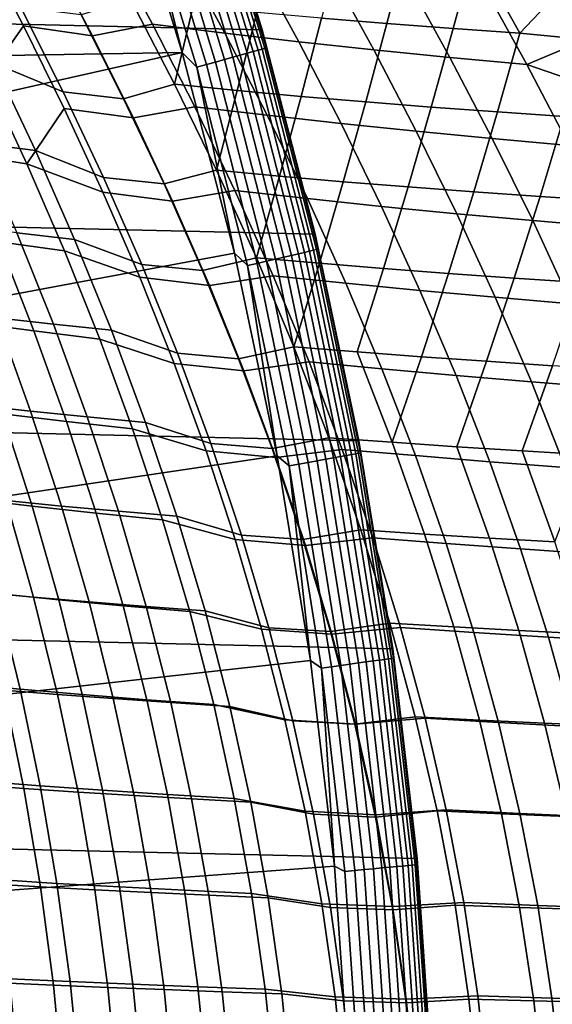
# Model space of a CAD drawing. Header units: metres. Extents: x -28 to 70, y -212 to 28.
# Tile 166 of 239: x 24.99 to 28.2, y 1.66 to 7.59. Entities that reach past the tile are written whole.
import ezdxf

# ---------------------------------------------------------------- set-up
doc = ezdxf.new("R2010")
doc.units = ezdxf.units.M
doc.layers.add('solid_10_261_102_XXX', color=7, linetype='CONTINUOUS')

msp = doc.modelspace()

# ---------------------------------------------------------------- linework, layer by layer
at = {"layer": 'solid_10_261_102_XXX'}
for points in [[(-25.642992, 9.934133, -5), (26.074398, 8.739312, -5), (26.450205, 7.525734, -5), (-26.074398, 8.739312, -5)], [(-26.074398, 8.739312, -5), (26.450205, 7.525734, -5), (26.769545, 6.296132, -5), (-26.450205, 7.525734, -5)], [(26.074419, 8.739261, -0.5), (26.450207, 7.525726, -0.5), (26.450205, 7.525734, -5), (26.074398, 8.739312, -5)], [(26.111706, 8.615842, -0.440391), (26.450207, 7.525726, -0.5), (26.074419, 8.739261, -0.5)], [(26.425293, 7.40402, -0.268066), (26.060917, 8.599084, -0.268066), (26.031269, 8.589301, -0.216316), (26.395231, 7.395597, -0.216316)], [(26.449123, 7.410697, -0.323206), (26.084419, 8.606838, -0.323206), (26.060917, 8.599084, -0.268066), (26.425293, 7.40402, -0.268066)], [(26.466373, 7.41553, -0.380929), (26.101431, 8.612452, -0.380929), (26.084419, 8.606838, -0.323206), (26.449123, 7.410697, -0.323206)], [(26.476791, 7.418449, -0.440391), (26.111706, 8.615842, -0.440391), (26.101431, 8.612452, -0.380929), (26.466373, 7.41553, -0.380929)], [(26.476791, 7.418449, -0.440391), (26.450207, 7.525726, -0.5), (26.111706, 8.615842, -0.440391)], [(25.600159, 8.580893), (20.375834, 8.296103), (20.752855, 7.301978), (25.969147, 7.389408)], [(25.697506, 8.479172, -0.003646), (25.600159, 8.580893), (25.969147, 7.389408)], [(26.272457, 7.361197, -0.088645), (25.910189, 8.549349, -0.088645), (25.861084, 8.533147, -0.057356), (26.222666, 7.347247, -0.057356)], [(26.318251, 7.374028, -0.125945), (25.955351, 8.564251, -0.125945), (25.910189, 8.549349, -0.088645), (26.272457, 7.361197, -0.088645)], [(26.359375, 7.38555, -0.16871), (25.995909, 8.577633, -0.16871), (25.955351, 8.564251, -0.125945), (26.318251, 7.374028, -0.125945)], [(26.395231, 7.395597, -0.216316), (26.031269, 8.589301, -0.216316), (25.995909, 8.577633, -0.16871), (26.359375, 7.38555, -0.16871)], [(26.114044, 7.316812, -0.014544), (25.75396, 8.4978, -0.014544), (25.697506, 8.479172, -0.003646), (26.056801, 7.300773, -0.003646)], [(26.056801, 7.300773, -0.003646), (25.697506, 8.479172, -0.003646), (25.969147, 7.389408)], [(26.169603, 7.332379, -0.032535), (25.808752, 8.51588, -0.032535), (25.75396, 8.4978, -0.014544), (26.114044, 7.316812, -0.014544)], [(26.222666, 7.347247, -0.057356), (25.861084, 8.533147, -0.057356), (25.808752, 8.51588, -0.032535), (26.169603, 7.332379, -0.032535)], [(24.7918, 7.236369, 94.22374), (24.539164, 7.74423, 94.411766), (24.755186, 8.039099, 94.762932), (25.011784, 7.549996, 94.569626)], [(25.011784, 7.549996, 94.569626), (24.755186, 8.039099, 94.762932), (25.171907, 7.975747, 94.946892), (25.428925, 7.489828, 94.753975)], [(25.428925, 7.489828, 94.753975), (25.171907, 7.975747, 94.946892), (25.52425, 8.05144, 95.163254), (25.789326, 7.56108, 94.963661)], [(25.789326, 7.56108, 94.963661), (25.52425, 8.05144, 95.163254), (25.960552, 7.994368, 95.297668), (26.22587, 7.506452, 95.098488)], [(26.807423, 7.596254, 132.682388), (27.201601, 7.563972, 132.616196), (27.323837, 8.02834, 132.362961), (26.925327, 8.058843, 132.407562)], [(27.201601, 7.563972, 132.616196), (27.600218, 7.534126, 132.571365), (27.726282, 8.000586, 132.340393), (27.323837, 8.02834, 132.362961)], [(28.002602, 7.506667, 132.548416), (28.2372, 7.756093, 132.43483), (28.072802, 8.045845, 132.310226), (27.726282, 8.000586, 132.340393)], [(26.22587, 7.506452, 95.098488), (25.960552, 7.994368, 95.297668), (26.405235, 7.94073, 95.406212), (26.670681, 7.454882, 95.207497)], [(27.600218, 7.534126, 132.571365), (28.002602, 7.506667, 132.548416), (27.726282, 8.000586, 132.340393)], [(26.670681, 7.454882, 95.207497), (26.405235, 7.94073, 95.406212), (26.857327, 7.89044, 95.488098), (27.122755, 7.406269, 95.289948)], [(27.122755, 7.406269, 95.289948), (26.857327, 7.89044, 95.488098), (27.315857, 7.843415, 95.542557), (27.581089, 7.360509, 95.345116)], [(24.573172, 7.843842, 133.498932), (24.834925, 7.326172, 133.694489), (25.251974, 7.153705, 133.557251), (24.997149, 7.660864, 133.368576)], [(27.581089, 7.360509, 95.345116), (27.315857, 7.843415, 95.542557), (27.77985, 7.799567, 95.568802), (28.044678, 7.317502, 95.372261)], [(28.044678, 7.317502, 95.372261), (27.77985, 7.799567, 95.568802), (28.21125, 7.799944, 95.583679), (28.396662, 7.465268, 95.445488)], [(25.615, 7.111938, 133.392258), (25.922632, 7.198759, 133.199936), (25.658258, 7.708219, 133.003998), (25.359251, 7.616364, 133.203415)], [(25.658258, 7.708219, 133.003998), (25.922632, 7.198759, 133.199936), (26.035078, 7.668328, 132.876816)], [(28.002602, 7.506667, 132.548416), (28.397009, 7.467547, 132.553589), (28.2372, 7.756093, 132.43483)], [(24.997149, 7.660864, 133.368576), (25.251974, 7.153705, 133.557251), (25.615, 7.111938, 133.392258), (25.359251, 7.616364, 133.203415)], [(25.922632, 7.198759, 133.199936), (26.300226, 7.161043, 133.072906), (26.418358, 7.631023, 132.769455), (26.035078, 7.668328, 132.876816)], [(26.300226, 7.161043, 133.072906), (26.684189, 7.125613, 132.965607), (26.807423, 7.596254, 132.682388), (26.418358, 7.631023, 132.769455)], [(26.684189, 7.125613, 132.965607), (27.073824, 7.092406, 132.878571), (27.201601, 7.563972, 132.616196), (26.807423, 7.596254, 132.682388)], [(25.032305, 6.720148, 94.048386), (24.7918, 7.236369, 94.22374), (25.011784, 7.549996, 94.569626), (25.257481, 7.053293, 94.388512)], [(25.257481, 7.053293, 94.388512), (25.011784, 7.549996, 94.569626), (25.428925, 7.489828, 94.753975), (25.675219, 6.996625, 94.573158)], [(25.675219, 6.996625, 94.573158), (25.428925, 7.489828, 94.753975), (25.789326, 7.56108, 94.963661), (26.043608, 7.063668, 94.776642)], [(26.043608, 7.063668, 94.776642), (25.789326, 7.56108, 94.963661), (26.22587, 7.506452, 95.098488), (26.480555, 7.011851, 94.911827)], [(27.073824, 7.092406, 132.878571), (27.468439, 7.061362, 132.812256), (27.600218, 7.534126, 132.571365), (27.201601, 7.563972, 132.616196)], [(27.468439, 7.061362, 132.812256), (27.867336, 7.032419, 132.767166), (28.002602, 7.506667, 132.548416), (27.600218, 7.534126, 132.571365)], [(-26.450205, 7.525734, -5), (26.769545, 6.296132, -5), (27.031759, 5.053116, -5), (-26.769545, 6.296132, -5)], [(26.480555, 7.011851, 94.911827), (26.22587, 7.506452, 95.098488), (26.670681, 7.454882, 95.207497), (26.92564, 6.962731, 95.021278)], [(26.450207, 7.525726, -0.5), (26.769548, 6.296135, -0.5), (26.769545, 6.296132, -5), (26.450205, 7.525734, -5)], [(26.476791, 7.418449, -0.440391), (26.769548, 6.296135, -0.5), (26.450207, 7.525726, -0.5)], [(27.867336, 7.032419, 132.767166), (28.269819, 7.005515, 132.743805), (28.397009, 7.467547, 132.553589), (28.002602, 7.506667, 132.548416)], [(26.759008, 6.199196, -0.323206), (26.449123, 7.410697, -0.323206), (26.425293, 7.40402, -0.268066), (26.7349, 6.19361, -0.268066)], [(26.776461, 6.203239, -0.380929), (26.466373, 7.41553, -0.380929), (26.449123, 7.410697, -0.323206), (26.759008, 6.199196, -0.323206)], [(26.466373, 7.41553, -0.380929), (26.776461, 6.203239, -0.380929), (26.787001, 6.205681, -0.440391), (26.476791, 7.418449, -0.440391)], [(26.787001, 6.205681, -0.440391), (26.769548, 6.296135, -0.5), (26.476791, 7.418449, -0.440391)], [(26.92564, 6.962731, 95.021278), (26.670681, 7.454882, 95.207497), (27.122755, 7.406269, 95.289948), (27.377831, 6.91619, 95.104301)], [(28.044678, 7.317502, 95.372261), (28.396662, 7.465268, 95.445488), (28.573828, 7.135252, 95.316101)], [(25.969147, 7.389408), (20.752855, 7.301978), (21.081408, 6.290798)], [(25.969147, 7.389408), (21.081408, 6.290798), (21.360722, 5.264926), (26.282724, 6.182099)], [(24.489468, 7.373473, 133.895218), (24.737888, 6.843427, 134.07724), (25.084475, 6.799523, 133.876694), (24.834925, 7.326172, 133.694489)], [(26.056801, 7.300773, -0.003646), (25.969147, 7.389408), (26.282724, 6.182099)], [(26.580273, 6.157788, -0.088645), (26.272457, 7.361197, -0.088645), (26.222666, 7.347247, -0.057356), (26.529898, 6.146118, -0.057356)], [(26.626602, 6.168521, -0.125945), (26.318251, 7.374028, -0.125945), (26.272457, 7.361197, -0.088645), (26.580273, 6.157788, -0.088645)], [(26.668209, 6.17816, -0.16871), (26.359375, 7.38555, -0.16871), (26.318251, 7.374028, -0.125945), (26.626602, 6.168521, -0.125945)], [(26.704485, 6.186564, -0.216316), (26.395231, 7.395597, -0.216316), (26.359375, 7.38555, -0.16871), (26.668209, 6.17816, -0.16871)], [(26.7349, 6.19361, -0.268066), (26.425293, 7.40402, -0.268066), (26.395231, 7.395597, -0.216316), (26.704485, 6.186564, -0.216316)], [(27.377831, 6.91619, 95.104301), (27.122755, 7.406269, 95.289948), (27.581089, 7.360509, 95.345116), (27.836086, 6.872113, 95.160217)], [(27.836086, 6.872113, 95.160217), (27.581089, 7.360509, 95.345116), (28.044678, 7.317502, 95.372261), (28.299376, 6.830382, 95.188339)], [(24.637022, 6.779263, 93.817467), (24.397297, 7.299856, 93.99308), (24.7918, 7.236369, 94.22374), (25.032305, 6.720148, 94.048386)], [(24.834925, 7.326172, 133.694489), (25.084475, 6.799523, 133.876694), (25.494976, 6.638005, 133.73317), (25.251974, 7.153705, 133.557251)], [(26.420002, 6.120659, -0.014544), (26.114044, 7.316812, -0.014544), (26.056801, 7.300773, -0.003646), (26.362089, 6.107242, -0.003646)], [(26.362089, 6.107242, -0.003646), (26.056801, 7.300773, -0.003646), (26.282724, 6.182099)], [(26.476213, 6.133681, -0.032535), (26.169603, 7.332379, -0.032535), (26.114044, 7.316812, -0.014544), (26.420002, 6.120659, -0.014544)], [(26.529898, 6.146118, -0.057356), (26.222666, 7.347247, -0.057356), (26.169603, 7.332379, -0.032535), (26.476213, 6.133681, -0.032535)], [(28.299376, 6.830382, 95.188339), (28.044678, 7.317502, 95.372261), (28.573828, 7.135252, 95.316101), (28.742304, 6.810417, 95.195259)], [(25.859135, 6.599112, 133.56842), (26.175474, 6.680795, 133.382843), (25.922632, 7.198759, 133.199936), (25.615, 7.111938, 133.392258)], [(25.922632, 7.198759, 133.199936), (26.175474, 6.680795, 133.382843), (26.300226, 7.161043, 133.072906)], [(25.251974, 7.153705, 133.557251), (25.494976, 6.638005, 133.73317), (25.859135, 6.599112, 133.56842), (25.615, 7.111938, 133.392258)], [(26.175474, 6.680795, 133.382843), (26.55405, 6.645436, 133.256012), (26.684189, 7.125613, 132.965607), (26.300226, 7.161043, 133.072906)], [(26.55405, 6.645436, 133.256012), (26.9389, 6.612074, 133.148849), (27.073824, 7.092406, 132.878571), (26.684189, 7.125613, 132.965607)], [(25.909935, 6.495932, 94.40435), (25.675219, 6.996625, 94.573158), (26.043608, 7.063668, 94.776642), (26.286306, 6.558775, 94.601982)], [(26.286306, 6.558775, 94.601982), (26.043608, 7.063668, 94.776642), (26.480555, 7.011851, 94.911827), (26.72382, 6.510092, 94.737465)], [(26.9389, 6.612074, 133.148849), (27.329304, 6.580639, 133.061844), (27.468439, 7.061362, 132.812256), (27.073824, 7.092406, 132.878571)], [(27.329304, 6.580639, 133.061844), (27.724545, 6.551058, 132.995422), (27.867336, 7.032419, 132.767166), (27.468439, 7.061362, 132.812256)], [(25.032305, 6.720148, 94.048386), (25.257481, 7.053293, 94.388512), (25.491432, 6.548828, 94.219505)], [(25.491432, 6.548828, 94.219505), (25.257481, 7.053293, 94.388512), (25.675219, 6.996625, 94.573158), (25.909935, 6.495932, 94.40435)], [(26.72382, 6.510092, 94.737465), (26.480555, 7.011851, 94.911827), (26.92564, 6.962731, 95.021278), (27.169336, 6.463763, 94.847321)], [(27.724545, 6.551058, 132.995422), (28.123903, 6.523259, 132.950073), (28.269819, 7.005515, 132.743805), (27.867336, 7.032419, 132.767166)], [(28.123903, 6.523259, 132.950073), (28.526661, 6.497169, 132.926224), (28.70182, 6.893569, 132.774414), (28.269819, 7.005515, 132.743805)], [(27.169336, 6.463763, 94.847321), (26.92564, 6.962731, 95.021278), (27.377831, 6.91619, 95.104301), (27.621786, 6.419659, 94.930916)], [(27.621786, 6.419659, 94.930916), (27.377831, 6.91619, 95.104301), (27.836086, 6.872113, 95.160217), (28.080103, 6.377651, 94.987602)], [(24.737888, 6.843427, 134.07724), (24.972721, 6.30401, 134.245728), (25.320627, 6.263591, 134.045486), (25.084475, 6.799523, 133.876694)], [(28.080103, 6.377651, 94.987602), (27.836086, 6.872113, 95.160217), (28.299376, 6.830382, 95.188339), (28.543217, 6.337611, 95.016747)], [(24.863358, 6.250348, 93.654808), (24.637022, 6.779263, 93.817467), (25.032305, 6.720148, 94.048386), (25.259583, 6.195829, 93.885857)], [(25.084475, 6.799523, 133.876694), (25.320627, 6.263591, 134.045486), (25.724995, 6.113357, 133.89624), (25.494976, 6.638005, 133.73317)], [(25.032305, 6.720148, 94.048386), (25.491432, 6.548828, 94.219505), (25.712543, 6.036852, 94.06279), (25.259583, 6.195829, 93.885857)], [(26.090448, 6.07743, 133.731827), (26.415464, 6.153874, 133.552567), (26.175474, 6.680795, 133.382843), (25.859135, 6.599112, 133.56842)], [(26.175474, 6.680795, 133.382843), (26.415464, 6.153874, 133.552567), (26.55405, 6.645436, 133.256012)], [(26.415464, 6.153874, 133.552567), (26.7952, 6.121007, 133.425995), (26.9389, 6.612074, 133.148849), (26.55405, 6.645436, 133.256012)], [(25.494976, 6.638005, 133.73317), (25.724995, 6.113357, 133.89624), (26.090448, 6.07743, 133.731827), (25.859135, 6.599112, 133.56842)], [(26.7952, 6.121007, 133.425995), (27.181108, 6.089866, 133.319), (27.329304, 6.580639, 133.061844), (26.9389, 6.612074, 133.148849)], [(27.181108, 6.089866, 133.319), (27.572451, 6.060372, 133.23204), (27.724545, 6.551058, 132.995422), (27.329304, 6.580639, 133.061844)], [(25.712543, 6.036852, 94.06279), (25.491432, 6.548828, 94.219505), (25.909935, 6.495932, 94.40435), (26.13195, 5.987957, 94.247742)], [(26.13195, 5.987957, 94.247742), (25.909935, 6.495932, 94.40435), (26.286306, 6.558775, 94.601982), (26.516232, 6.046534, 94.439865)], [(26.516232, 6.046534, 94.439865), (26.286306, 6.558775, 94.601982), (26.72382, 6.510092, 94.737465), (26.954451, 6.001266, 94.575592)], [(27.572451, 6.060372, 133.23204), (27.968481, 6.032443, 133.165527), (28.123903, 6.523259, 132.950073), (27.724545, 6.551058, 132.995422)], [(27.968481, 6.032443, 133.165527), (28.368462, 6.005999, 133.119873), (28.526661, 6.497169, 132.926224), (28.123903, 6.523259, 132.950073)], [(26.954451, 6.001266, 94.575592), (26.72382, 6.510092, 94.737465), (27.169336, 6.463763, 94.847321), (27.40053, 5.95803, 94.685822)], [(27.40053, 5.95803, 94.685822), (27.169336, 6.463763, 94.847321), (27.621786, 6.419659, 94.930916), (27.853367, 5.916689, 94.769951)], [(27.853367, 5.916689, 94.769951), (27.621786, 6.419659, 94.930916), (28.080103, 6.377651, 94.987602), (28.311865, 5.877104, 94.827415)], [(24.634384, 6.346383, 134.462906), (24.853054, 5.793496, 134.617432), (25.192833, 5.754854, 134.40062), (24.972721, 6.30401, 134.245728)], [(28.311865, 5.877104, 94.827415), (28.080103, 6.377651, 94.987602), (28.543217, 6.337611, 95.016747), (28.77492, 5.839137, 94.857605)], [(-26.769545, 6.296132, -5), (27.031759, 5.053116, -5), (27.236292, 3.799254, -5), (-27.031759, 5.053116, -5)], [(24.690815, 5.765407, 93.25248), (24.480009, 6.307305, 93.402054), (24.863358, 6.250348, 93.654808), (25.075209, 5.713482, 93.505272)], [(24.972721, 6.30401, 134.245728), (25.192833, 5.754854, 134.40062), (25.542202, 5.717949, 134.20079), (25.320627, 6.263591, 134.045486)], [(26.769548, 6.296135, -0.5), (27.031761, 5.053108, -0.5), (27.031759, 5.053116, -5), (26.769545, 6.296132, -5)], [(26.787001, 6.205681, -0.440391), (27.031761, 5.053108, -0.5), (26.769548, 6.296135, -0.5)], [(25.075209, 5.713482, 93.505272), (24.863358, 6.250348, 93.654808), (25.259583, 6.195829, 93.885857), (25.472504, 5.663741, 93.736343)], [(25.320627, 6.263591, 134.045486), (25.542202, 5.717949, 134.20079), (25.94087, 5.579305, 134.046387), (25.724995, 6.113357, 133.89624)], [(26.282724, 6.182099), (21.360722, 5.264926), (21.590147, 4.226761), (26.540218, 4.96152)], [(25.259583, 6.195829, 93.885857), (25.712543, 6.036852, 94.06279), (25.919712, 5.517631, 93.918564), (25.472504, 5.663741, 93.736343)], [(26.362089, 6.107242, -0.003646), (26.282724, 6.182099), (26.540218, 4.96152)], [(26.879766, 4.95023, -0.125945), (26.626602, 6.168521, -0.125945), (26.580273, 6.157788, -0.088645), (26.832996, 4.941617, -0.088645)], [(26.921768, 4.957965, -0.16871), (26.668209, 6.17816, -0.16871), (26.626602, 6.168521, -0.125945), (26.879766, 4.95023, -0.125945)], [(26.958389, 4.964709, -0.216316), (26.704485, 6.186564, -0.216316), (26.668209, 6.17816, -0.16871), (26.921768, 4.957965, -0.16871)], [(26.989092, 4.970364, -0.268066), (26.7349, 6.19361, -0.268066), (26.704485, 6.186564, -0.216316), (26.958389, 4.964709, -0.216316)], [(27.013432, 4.974846, -0.323206), (26.759008, 6.199196, -0.323206), (26.7349, 6.19361, -0.268066), (26.989092, 4.970364, -0.268066)], [(27.03105, 4.97809, -0.380929), (26.776461, 6.203239, -0.380929), (26.759008, 6.199196, -0.323206), (27.013432, 4.974846, -0.323206)], [(27.041689, 4.98005, -0.440391), (26.787001, 6.205681, -0.440391), (26.776461, 6.203239, -0.380929), (27.03105, 4.97809, -0.380929)], [(27.041689, 4.98005, -0.440391), (27.031761, 5.053108, -0.5), (26.787001, 6.205681, -0.440391)], [(25.724995, 6.113357, 133.89624), (25.94087, 5.579305, 134.046387), (26.307741, 5.546384, 133.882355), (26.090448, 6.07743, 133.731827)], [(26.307741, 5.546384, 133.882355), (26.641287, 5.617405, 133.709015), (26.415464, 6.153874, 133.552567), (26.090448, 6.07743, 133.731827)], [(26.671202, 4.91182, -0.014544), (26.420002, 6.120659, -0.014544), (26.362089, 6.107242, -0.003646), (26.612738, 4.901053, -0.003646)], [(26.612738, 4.901053, -0.003646), (26.362089, 6.107242, -0.003646), (26.540218, 4.96152)], [(26.415464, 6.153874, 133.552567), (26.641287, 5.617405, 133.709015), (26.7952, 6.121007, 133.425995)], [(26.727947, 4.92227, -0.032535), (26.476213, 6.133681, -0.032535), (26.420002, 6.120659, -0.014544), (26.671202, 4.91182, -0.014544)], [(26.782143, 4.932251, -0.057356), (26.529898, 6.146118, -0.057356), (26.476213, 6.133681, -0.032535), (26.727947, 4.92227, -0.032535)], [(26.832996, 4.941617, -0.088645), (26.580273, 6.157788, -0.088645), (26.529898, 6.146118, -0.057356), (26.782143, 4.932251, -0.057356)], [(26.641287, 5.617405, 133.709015), (27.022314, 5.587112, 133.582733), (27.181108, 6.089866, 133.319), (26.7952, 6.121007, 133.425995)], [(26.340128, 5.472927, 94.103546), (26.13195, 5.987957, 94.247742), (26.516232, 6.046534, 94.439865), (26.732149, 5.527141, 94.290527)], [(26.732149, 5.527141, 94.290527), (26.516232, 6.046534, 94.439865), (26.954451, 6.001266, 94.575592), (27.171183, 5.485529, 94.426437)], [(27.022314, 5.587112, 133.582733), (27.409412, 5.558295, 133.475952), (27.572451, 6.060372, 133.23204), (27.181108, 6.089866, 133.319)], [(27.409412, 5.558295, 133.475952), (27.801821, 5.530865, 133.389053), (27.968481, 6.032443, 133.165527), (27.572451, 6.060372, 133.23204)], [(25.919712, 5.517631, 93.918564), (25.712543, 6.036852, 94.06279), (26.13195, 5.987957, 94.247742), (26.340128, 5.472927, 94.103546)], [(27.171183, 5.485529, 94.426437), (26.954451, 6.001266, 94.575592), (27.40053, 5.95803, 94.685822), (27.617929, 5.44565, 94.536995)], [(27.801821, 5.530865, 133.389053), (28.198774, 5.504737, 133.322449), (28.368462, 6.005999, 133.119873), (27.968481, 6.032443, 133.165527)], [(27.617929, 5.44565, 94.536995), (27.40053, 5.95803, 94.685822), (27.853367, 5.916689, 94.769951), (28.07126, 5.407361, 94.621651)], [(28.07126, 5.407361, 94.621651), (27.853367, 5.916689, 94.769951), (28.311865, 5.877104, 94.827415), (28.530041, 5.370515, 94.679871)], [(24.523512, 5.8339, 134.850586), (24.724705, 5.267221, 134.990906), (25.055748, 5.230718, 134.758209), (24.853054, 5.793496, 134.617432)], [(24.885954, 5.2158, 93.116302), (24.690815, 5.765407, 93.25248), (25.075209, 5.713482, 93.505272), (25.271488, 5.169037, 93.369034)], [(24.853054, 5.793496, 134.617432), (25.055748, 5.230718, 134.758209), (25.397068, 5.195775, 134.54187), (25.192833, 5.754854, 134.40062)], [(25.192833, 5.754854, 134.40062), (25.397068, 5.195775, 134.54187), (25.74799, 5.162364, 134.342499), (25.542202, 5.717949, 134.20079)], [(25.271488, 5.169037, 93.369034), (25.075209, 5.713482, 93.505272), (25.472504, 5.663741, 93.736343), (25.669939, 5.124211, 93.600037)], [(25.542202, 5.717949, 134.20079), (25.74799, 5.162364, 134.342499), (26.14138, 5.035759, 134.183472), (25.94087, 5.579305, 134.046387)], [(25.472504, 5.663741, 93.736343), (25.919712, 5.517631, 93.918564), (26.111835, 4.991434, 93.787018), (25.669939, 5.124211, 93.600037)], [(25.94087, 5.579305, 134.046387), (26.14138, 5.035759, 134.183472), (26.509745, 5.005842, 134.019897), (26.307741, 5.546384, 133.882355)], [(26.509745, 5.005842, 134.019897), (26.851587, 5.071003, 133.852051), (26.641287, 5.617405, 133.709015), (26.307741, 5.546384, 133.882355)], [(26.641287, 5.617405, 133.709015), (26.851587, 5.071003, 133.852051), (27.233994, 5.043323, 133.726089), (27.022314, 5.587112, 133.582733)], [(27.022314, 5.587112, 133.582733), (27.233994, 5.043323, 133.726089), (27.409412, 5.558295, 133.475952)], [(26.111835, 4.991434, 93.787018), (25.919712, 5.517631, 93.918564), (26.340128, 5.472927, 94.103546), (26.533333, 4.951069, 93.97197)], [(26.533333, 4.951069, 93.97197), (26.340128, 5.472927, 94.103546), (26.732149, 5.527141, 94.290527), (26.932823, 5.000795, 94.154182)], [(26.932823, 5.000795, 94.154182), (26.732149, 5.527141, 94.290527), (27.171183, 5.485529, 94.426437), (27.372751, 4.963038, 94.290237)], [(27.233994, 5.043323, 133.726089), (27.622374, 5.016888, 133.619537), (27.801821, 5.530865, 133.389053), (27.409412, 5.558295, 133.475952)], [(27.622374, 5.016888, 133.619537), (28.015942, 4.991606, 133.53273), (28.198774, 5.504737, 133.322449), (27.801821, 5.530865, 133.389053)], [(27.372751, 4.963038, 94.290237), (27.171183, 5.485529, 94.426437), (27.617929, 5.44565, 94.536995), (27.820248, 4.92674, 94.401085)], [(28.015942, 4.991606, 133.53273), (28.413912, 4.967389, 133.466019), (28.599504, 5.479822, 133.276505), (28.198774, 5.504737, 133.322449)], [(27.820248, 4.92674, 94.401085), (27.617929, 5.44565, 94.536995), (28.07126, 5.407361, 94.621651), (28.274153, 4.891753, 94.486229)], [(28.274153, 4.891753, 94.486229), (28.07126, 5.407361, 94.621651), (28.530041, 5.370515, 94.679871), (28.733301, 4.85793, 94.545181)], [(24.691599, 4.702176, 92.720207), (24.51433, 5.264554, 92.842712), (24.885954, 5.2158, 93.116302), (25.064371, 4.658901, 92.993668)], [(24.724705, 5.267221, 134.990906), (24.908501, 4.692141, 135.117126), (25.241087, 4.659501, 134.884933), (25.055748, 5.230718, 134.758209)], [(25.055748, 5.230718, 134.758209), (25.241087, 4.659501, 134.884933), (25.583984, 4.628228, 134.669128), (25.397068, 5.195775, 134.54187)], [(25.064371, 4.658901, 92.993668), (24.885954, 5.2158, 93.116302), (25.271488, 5.169037, 93.369034), (25.451099, 4.617383, 93.246254)], [(25.451099, 4.617383, 93.246254), (25.271488, 5.169037, 93.369034), (25.669939, 5.124211, 93.600037), (25.85076, 4.577564, 93.477119)], [(25.397068, 5.195775, 134.54187), (25.583984, 4.628228, 134.669128), (25.936495, 4.598289, 134.470276), (25.74799, 5.162364, 134.342499)], [(25.74799, 5.162364, 134.342499), (25.936495, 4.598289, 134.470276), (26.32501, 4.484409, 134.307083), (26.14138, 5.035759, 134.183472)], [(25.669939, 5.124211, 93.600037), (26.111835, 4.991434, 93.787018), (26.287809, 4.458529, 93.668343), (25.85076, 4.577564, 93.477119)], [(-27.031759, 5.053116, -5), (27.236292, 3.799254, -5), (27.38269, 2.537377, -5), (-27.236292, 3.799254, -5)], [(26.694893, 4.457503, 134.143982), (27.044708, 4.516123, 133.981216), (26.851587, 5.071003, 133.852051), (26.509745, 5.005842, 134.019897)], [(26.851587, 5.071003, 133.852051), (27.044708, 4.516123, 133.981216), (27.428532, 4.491093, 133.855606), (27.233994, 5.043323, 133.726089)], [(27.031761, 5.053108, -0.5), (27.236288, 3.799297, -0.5), (27.236292, 3.799254, -5), (27.031759, 5.053116, -5)], [(27.041689, 4.98005, -0.440391), (27.236288, 3.799297, -0.5), (27.031761, 5.053108, -0.5)], [(27.233994, 5.043323, 133.726089), (27.428532, 4.491093, 133.855606), (27.818233, 4.467099, 133.749283), (27.622374, 5.016888, 133.619537)], [(26.287809, 4.458529, 93.668343), (26.111835, 4.991434, 93.787018), (26.533333, 4.951069, 93.97197), (26.710428, 4.42261, 93.853218)], [(26.14138, 5.035759, 134.183472), (26.32501, 4.484409, 134.307083), (26.694893, 4.457503, 134.143982), (26.509745, 5.005842, 134.019897)], [(26.710428, 4.42261, 93.853218), (26.533333, 4.951069, 93.97197), (26.932823, 5.000795, 94.154182), (27.117022, 4.467693, 94.031067)], [(27.117022, 4.467693, 94.031067), (26.932823, 5.000795, 94.154182), (27.372751, 4.963038, 94.290237), (27.557892, 4.43395, 94.167221)], [(27.03105, 4.97809, -0.380929), (27.229612, 3.742624, -0.380929), (27.240332, 3.744097, -0.440391), (27.041689, 4.98005, -0.440391)], [(27.240332, 3.744097, -0.440391), (27.236288, 3.799297, -0.5), (27.041689, 4.98005, -0.440391)], [(27.622374, 5.016888, 133.619537), (27.818233, 4.467099, 133.749283), (28.213011, 4.44405, 133.662567), (28.015942, 4.991606, 133.53273)], [(28.015942, 4.991606, 133.53273), (28.213011, 4.44405, 133.662567), (28.413912, 4.967389, 133.466019)], [(26.540218, 4.96152), (21.590147, 4.226761), (21.769144, 3.178728), (26.741062, 3.730351)], [(26.612738, 4.901053, -0.003646), (26.540218, 4.96152), (26.741062, 3.730351)], [(26.924284, 3.700658, -0.032535), (26.727947, 4.92227, -0.032535), (26.671202, 4.91182, -0.014544), (26.867123, 3.692801, -0.014544)], [(26.978876, 3.708161, -0.057356), (26.782143, 4.932251, -0.057356), (26.727947, 4.92227, -0.032535), (26.924284, 3.700658, -0.032535)], [(27.030104, 3.715202, -0.088645), (26.832996, 4.941617, -0.088645), (26.782143, 4.932251, -0.057356), (26.978876, 3.708161, -0.057356)], [(27.077217, 3.721678, -0.125945), (26.879766, 4.95023, -0.125945), (26.832996, 4.941617, -0.088645), (27.030104, 3.715202, -0.088645)], [(27.119528, 3.727493, -0.16871), (26.921768, 4.957965, -0.16871), (26.879766, 4.95023, -0.125945), (27.077217, 3.721678, -0.125945)], [(27.156418, 3.732564, -0.216316), (26.958389, 4.964709, -0.216316), (26.921768, 4.957965, -0.16871), (27.119528, 3.727493, -0.16871)], [(27.187347, 3.736815, -0.268066), (26.989092, 4.970364, -0.268066), (26.958389, 4.964709, -0.216316), (27.156418, 3.732564, -0.216316)], [(27.211864, 3.740185, -0.323206), (27.013432, 4.974846, -0.323206), (26.989092, 4.970364, -0.268066), (27.187347, 3.736815, -0.268066)], [(27.229612, 3.742624, -0.380929), (27.03105, 4.97809, -0.380929), (27.013432, 4.974846, -0.323206), (27.211864, 3.740185, -0.323206)], [(27.557892, 4.43395, 94.167221), (27.372751, 4.963038, 94.290237), (27.820248, 4.92674, 94.401085), (28.006191, 4.401416, 94.278328)], [(28.006191, 4.401416, 94.278328), (27.820248, 4.92674, 94.401085), (28.274153, 4.891753, 94.486229), (28.46073, 4.369945, 94.363914)], [(26.867123, 3.692801, -0.014544), (26.671202, 4.91182, -0.014544), (26.612738, 4.901053, -0.003646), (26.808228, 3.684706, -0.003646)], [(26.808228, 3.684706, -0.003646), (26.612738, 4.901053, -0.003646), (26.741062, 3.730351)], [(24.586922, 4.726183, 135.365112), (24.750385, 4.140903, 135.476303), (25.073439, 4.1109, 135.228836), (24.908501, 4.692141, 135.117126)], [(24.851072, 4.132886, 92.611465), (24.691599, 4.702176, 92.720207), (25.064371, 4.658901, 92.993668), (25.225018, 4.095125, 92.884727)], [(24.908501, 4.692141, 135.117126), (25.073439, 4.1109, 135.228836), (25.407551, 4.082114, 134.997177), (25.241087, 4.659501, 134.884933)], [(25.225018, 4.095125, 92.884727), (25.064371, 4.658901, 92.993668), (25.451099, 4.617383, 93.246254), (25.612955, 4.058892, 93.137115)], [(25.241087, 4.659501, 134.884933), (25.407551, 4.082114, 134.997177), (25.752001, 4.054509, 134.781906), (25.583984, 4.628228, 134.669128)], [(25.583984, 4.628228, 134.669128), (25.752001, 4.054509, 134.781906), (26.106075, 4.028048, 134.583588), (25.936495, 4.598289, 134.470276)], [(25.612955, 4.058892, 93.137115), (25.451099, 4.617383, 93.246254), (25.85076, 4.577564, 93.477119), (26.013834, 4.024129, 93.36779)], [(25.85076, 4.577564, 93.477119), (26.287809, 4.458529, 93.668343), (26.446533, 3.919182, 93.562737), (26.013834, 4.024129, 93.36779)], [(25.936495, 4.598289, 134.470276), (26.106075, 4.028048, 134.583588), (26.490154, 3.927482, 134.416718), (26.32501, 4.484409, 134.307083)], [(26.861523, 3.903617, 134.254074), (27.218838, 3.955164, 134.095947), (27.044708, 4.516123, 133.981216), (26.694893, 4.457503, 134.143982)], [(27.044708, 4.516123, 133.981216), (27.218838, 3.955164, 134.095947), (27.604063, 3.932845, 133.970673), (27.428532, 4.491093, 133.855606)], [(26.446533, 3.919182, 93.562737), (26.287809, 4.458529, 93.668343), (26.710428, 4.42261, 93.853218), (26.870275, 3.887777, 93.74749)], [(26.32501, 4.484409, 134.307083), (26.490154, 3.927482, 134.416718), (26.861523, 3.903617, 134.254074), (26.694893, 4.457503, 134.143982)], [(26.870275, 3.887777, 93.74749), (26.710428, 4.42261, 93.853218), (27.117022, 4.467693, 94.031067), (27.28351, 3.928033, 93.92141)], [(27.28351, 3.928033, 93.92141), (27.117022, 4.467693, 94.031067), (27.557892, 4.43395, 94.167221), (27.725344, 3.898421, 94.057632)], [(27.428532, 4.491093, 133.855606), (27.604063, 3.932845, 133.970673), (27.995079, 3.911375, 133.864594), (27.818233, 4.467099, 133.749283)], [(27.818233, 4.467099, 133.749283), (27.995079, 3.911375, 133.864594), (28.39106, 3.890666, 133.777969), (28.213011, 4.44405, 133.662567)], [(27.725344, 3.898421, 94.057632), (27.557892, 4.43395, 94.167221), (28.006191, 4.401416, 94.278328), (28.174471, 3.869796, 94.168938)], [(28.174471, 3.869796, 94.168938), (28.006191, 4.401416, 94.278328), (28.46073, 4.369945, 94.363914), (28.629679, 3.842017, 94.254936)], [(24.631762, 3.590769, 92.223518), (24.492178, 4.172235, 92.318153), (24.851072, 4.132886, 92.611465), (24.991753, 3.557149, 92.516609)], [(24.750385, 4.140903, 135.476303), (24.89362, 3.55167, 135.572571), (25.218075, 3.525725, 135.325623), (25.073439, 4.1109, 135.228836)], [(24.991753, 3.557149, 92.516609), (24.851072, 4.132886, 92.611465), (25.225018, 4.095125, 92.884727), (25.36685, 3.524893, 92.789635)], [(25.073439, 4.1109, 135.228836), (25.218075, 3.525725, 135.325623), (25.553633, 3.500813, 135.094498), (25.407551, 4.082114, 134.997177)], [(25.36685, 3.524893, 92.789635), (25.225018, 4.095125, 92.884727), (25.612955, 4.058892, 93.137115), (25.755976, 3.493944, 93.041779)], [(25.407551, 4.082114, 134.997177), (25.553633, 3.500813, 135.094498), (25.899557, 3.476899, 134.879745), (25.752001, 4.054509, 134.781906)], [(25.755976, 3.493944, 93.041779), (25.612955, 4.058892, 93.137115), (26.013834, 4.024129, 93.36779), (26.158045, 3.464243, 93.272232)], [(25.752001, 4.054509, 134.781906), (25.899557, 3.476899, 134.879745), (26.255112, 3.453948, 134.681946), (26.106075, 4.028048, 134.583588)], [(26.013834, 4.024129, 93.36779), (26.446533, 3.919182, 93.562737), (26.586922, 3.373681, 93.470398), (26.158045, 3.464243, 93.272232)], [(26.106075, 4.028048, 134.583588), (26.255112, 3.453948, 134.681946), (26.635239, 3.36716, 134.511856), (26.490154, 3.927482, 134.416718)], [(26.586922, 3.373681, 93.470398), (26.446533, 3.919182, 93.562737), (26.870275, 3.887777, 93.74749), (27.011763, 3.346818, 93.655006)], [(26.490154, 3.927482, 134.416718), (26.635239, 3.36716, 134.511856), (27.008009, 3.346391, 134.349655), (26.861523, 3.903617, 134.254074)], [(27.008009, 3.346391, 134.349655), (27.372181, 3.390511, 134.195648), (27.218838, 3.955164, 134.095947), (26.861523, 3.903617, 134.254074)], [(27.011763, 3.346818, 93.655006), (26.870275, 3.887777, 93.74749), (27.28351, 3.928033, 93.92141), (27.431065, 3.382026, 93.825447)], [(27.218838, 3.955164, 134.095947), (27.372181, 3.390511, 134.195648), (27.758738, 3.370988, 134.070694), (27.604063, 3.932845, 133.970673)], [(27.431065, 3.382026, 93.825447), (27.28351, 3.928033, 93.92141), (27.725344, 3.898421, 94.057632), (27.873848, 3.356622, 93.961693)], [(27.604063, 3.932845, 133.970673), (27.758738, 3.370988, 134.070694), (28.151005, 3.352148, 133.964828), (27.995079, 3.911375, 133.864594)], [(27.873848, 3.356622, 93.961693), (27.725344, 3.898421, 94.057632), (28.174471, 3.869796, 94.168938), (28.323807, 3.332011, 94.073166)], [(27.995079, 3.911375, 133.864594), (28.151005, 3.352148, 133.964828), (28.54814, 3.33391, 133.878296), (28.39106, 3.890666, 133.777969)], [(28.323807, 3.332011, 94.073166), (28.174471, 3.869796, 94.168938), (28.629679, 3.842017, 94.254936), (28.779696, 3.308062, 94.159508)], [(-27.236292, 3.799254, -5), (27.38269, 2.537377, -5), (27.470657, 1.270013, -5), (-27.38269, 2.537377, -5)], [(27.236288, 3.799297, -0.5), (27.38269, 2.537378, -0.5), (27.38269, 2.537377, -5), (27.236292, 3.799254, -5)], [(27.240332, 3.744097, -0.440391), (27.38269, 2.537378, -0.5), (27.236288, 3.799297, -0.5)], [(27.329252, 2.495521, -0.268066), (27.187347, 3.736815, -0.268066), (27.156418, 3.732564, -0.216316), (27.298161, 2.492682, -0.216316)], [(27.353897, 2.497772, -0.323206), (27.211864, 3.740185, -0.323206), (27.187347, 3.736815, -0.268066), (27.329252, 2.495521, -0.268066)], [(27.371738, 2.499401, -0.380929), (27.229612, 3.742624, -0.380929), (27.211864, 3.740185, -0.323206), (27.353897, 2.497772, -0.323206)], [(27.382511, 2.500384, -0.440391), (27.240332, 3.744097, -0.440391), (27.229612, 3.742624, -0.380929), (27.371738, 2.499401, -0.380929)], [(27.382511, 2.500384, -0.440391), (27.38269, 2.537378, -0.5), (27.240332, 3.744097, -0.440391)], [(26.741062, 3.730351), (21.769144, 3.178728), (21.897299, 2.123276), (26.88483, 2.491148)], [(26.808228, 3.684706, -0.003646), (26.741062, 3.730351), (26.88483, 2.491148)], [(27.007355, 2.466128, -0.014544), (26.867123, 3.692801, -0.014544), (26.808228, 3.684706, -0.003646), (26.948153, 2.460722, -0.003646)], [(26.948153, 2.460722, -0.003646), (26.808228, 3.684706, -0.003646), (26.88483, 2.491148)], [(27.064816, 2.471375, -0.032535), (26.924284, 3.700658, -0.032535), (26.867123, 3.692801, -0.014544), (27.007355, 2.466128, -0.014544)], [(27.119694, 2.476386, -0.057356), (26.978876, 3.708161, -0.057356), (26.924284, 3.700658, -0.032535), (27.064816, 2.471375, -0.032535)], [(27.171188, 2.481088, -0.088645), (27.030104, 3.715202, -0.088645), (26.978876, 3.708161, -0.057356), (27.119694, 2.476386, -0.057356)], [(27.218548, 2.485412, -0.125945), (27.077217, 3.721678, -0.125945), (27.030104, 3.715202, -0.088645), (27.171188, 2.481088, -0.088645)], [(27.261078, 2.489296, -0.16871), (27.119528, 3.727493, -0.16871), (27.077217, 3.721678, -0.125945), (27.218548, 2.485412, -0.125945)], [(27.298161, 2.492682, -0.216316), (27.156418, 3.732564, -0.216316), (27.119528, 3.727493, -0.16871), (27.261078, 2.489296, -0.16871)], [(24.580999, 3.578684, 135.834793), (24.701811, 2.982892, 135.915482), (25.015646, 2.960164, 135.653732), (24.89362, 3.55167, 135.572571)], [(24.751772, 3.003422, 92.142952), (24.631762, 3.590769, 92.223518), (24.991753, 3.557149, 92.516609), (25.112808, 2.975502, 92.435791)], [(25.112808, 2.975502, 92.435791), (24.991753, 3.557149, 92.516609), (25.36685, 3.524893, 92.789635), (25.489, 2.948724, 92.708557)], [(24.89362, 3.55167, 135.572571), (25.015646, 2.960164, 135.653732), (25.341373, 2.938321, 135.407257), (25.218075, 3.525725, 135.325623)], [(25.218075, 3.525725, 135.325623), (25.341373, 2.938321, 135.407257), (25.678242, 2.917331, 135.17662), (25.553633, 3.500813, 135.094498)], [(25.489, 2.948724, 92.708557), (25.36685, 3.524893, 92.789635), (25.755976, 3.493944, 93.041779), (25.879246, 2.923033, 92.960449)], [(25.553633, 3.500813, 135.094498), (25.678242, 2.917331, 135.17662), (26.025501, 2.897161, 134.962357), (25.899557, 3.476899, 134.879745)], [(25.879246, 2.923033, 92.960449), (25.755976, 3.493944, 93.041779), (26.158045, 3.464243, 93.272232), (26.28244, 2.898378, 93.190666)], [(25.899557, 3.476899, 134.879745), (26.025501, 2.897161, 134.962357), (26.382397, 2.87778, 134.765015), (26.255112, 3.453948, 134.681946)], [(26.158045, 3.464243, 93.272232), (26.586922, 3.373681, 93.470398), (26.708061, 2.822475, 93.391556), (26.28244, 2.898378, 93.190666)], [(26.255112, 3.453948, 134.681946), (26.382397, 2.87778, 134.765015), (26.759155, 2.805064, 134.592239), (26.635239, 3.36716, 134.511856)], [(27.133192, 2.787472, 134.430435), (27.503374, 2.824028, 134.279938), (27.372181, 3.390511, 134.195648), (27.008009, 3.346391, 134.349655)], [(27.133932, 2.800159, 93.576012), (27.011763, 3.346818, 93.655006), (27.431065, 3.382026, 93.825447), (27.558615, 2.830069, 93.743423)], [(27.372181, 3.390511, 134.195648), (27.503374, 2.824028, 134.279938), (27.891144, 2.807411, 134.155289), (27.758738, 3.370988, 134.070694)], [(27.558615, 2.830069, 93.743423), (27.431065, 3.382026, 93.825447), (27.873848, 3.356622, 93.961693), (28.002304, 2.808921, 93.879677)], [(26.708061, 2.822475, 93.391556), (26.586922, 3.373681, 93.470398), (27.011763, 3.346818, 93.655006), (27.133932, 2.800159, 93.576012)], [(26.635239, 3.36716, 134.511856), (26.759155, 2.805064, 134.592239), (27.133192, 2.787472, 134.430435), (27.008009, 3.346391, 134.349655)], [(27.758738, 3.370988, 134.070694), (27.891144, 2.807411, 134.155289), (28.284552, 2.79133, 134.049606), (28.151005, 3.352148, 133.964828)], [(28.002304, 2.808921, 93.879677), (27.873848, 3.356622, 93.961693), (28.323807, 3.332011, 94.073166), (28.453058, 2.788397, 93.991287)], [(28.151005, 3.352148, 133.964828), (28.284552, 2.79133, 134.049606), (28.682743, 2.775712, 133.963135), (28.54814, 3.33391, 133.878296)], [(24.701811, 2.982892, 135.915482), (24.801008, 2.38591, 135.981094), (25.115889, 2.36754, 135.719742), (25.015646, 2.960164, 135.653732)], [(24.851545, 2.410789, 92.076599), (24.751772, 3.003422, 92.142952), (25.112808, 2.975502, 92.435791), (25.213535, 2.388536, 92.369194)], [(25.213535, 2.388536, 92.369194), (25.112808, 2.975502, 92.435791), (25.489, 2.948724, 92.708557), (25.590719, 2.367202, 92.641708)], [(25.015646, 2.960164, 135.653732), (25.115889, 2.36754, 135.719742), (25.442707, 2.349874, 135.473679), (25.341373, 2.938321, 135.407257)], [(25.341373, 2.938321, 135.407257), (25.442707, 2.349874, 135.473679), (25.780699, 2.332883, 135.243469), (25.678242, 2.917331, 135.17662)], [(25.590719, 2.367202, 92.641708), (25.489, 2.948724, 92.708557), (25.879246, 2.923033, 92.960449), (25.981977, 2.346741, 92.893349)], [(25.678242, 2.917331, 135.17662), (25.780699, 2.332883, 135.243469), (26.129101, 2.31654, 135.029633), (26.025501, 2.897161, 134.962357)], [(25.981977, 2.346741, 92.893349), (25.879246, 2.923033, 92.960449), (26.28244, 2.898378, 93.190666), (26.386185, 2.327108, 93.123337)], [(26.025501, 2.897161, 134.962357), (26.129101, 2.31654, 135.029633), (26.487148, 2.300817, 134.832703), (26.382397, 2.87778, 134.765015)], [(26.28244, 2.898378, 93.190666), (26.708061, 2.822475, 93.391556), (26.809124, 2.266096, 93.326454), (26.386185, 2.327108, 93.123337)], [(26.382397, 2.87778, 134.765015), (26.487148, 2.300817, 134.832703), (26.861124, 2.24241, 134.65773), (26.759155, 2.805064, 134.592239)], [(26.809124, 2.266096, 93.326454), (26.708061, 2.822475, 93.391556), (27.133932, 2.800159, 93.576012), (27.23592, 2.248321, 93.510757)], [(26.759155, 2.805064, 134.592239), (26.861124, 2.24241, 134.65773), (27.236246, 2.228097, 134.496262), (27.133192, 2.787472, 134.430435)], [(27.236246, 2.228097, 134.496262), (27.611485, 2.257068, 134.348663), (27.503374, 2.824028, 134.279938), (27.133192, 2.787472, 134.430435)], [(27.23592, 2.248321, 93.510757), (27.133932, 2.800159, 93.576012), (27.558615, 2.830069, 93.743423), (27.665203, 2.272694, 93.675644)], [(27.503374, 2.824028, 134.279938), (27.611485, 2.257068, 134.348663), (28.000298, 2.243487, 134.224243), (27.891144, 2.807411, 134.155289)], [(27.665203, 2.272694, 93.675644), (27.558615, 2.830069, 93.743423), (28.002304, 2.808921, 93.879677), (28.109711, 2.255826, 93.811882)], [(27.891144, 2.807411, 134.155289), (28.000298, 2.243487, 134.224243), (28.394693, 2.230311, 134.118729), (28.284552, 2.79133, 134.049606)], [(28.109711, 2.255826, 93.811882), (28.002304, 2.808921, 93.879677), (28.453058, 2.788397, 93.991287), (28.56119, 2.239437, 93.923592)], [(-27.38269, 2.537377, -5), (27.470657, 1.270013, -5), (27.5, 0, -5), (-27.470657, 1.270013, -5)], [(26.88483, 2.491148), (21.897299, 2.123276), (21.97431, 1.062874), (26.971207, 1.246577)], [(27.032225, 1.231637, -0.003646), (26.948153, 2.460722, -0.003646), (26.88483, 2.491148), (26.971207, 1.246577)], [(27.383324, 1.247634, -0.216316), (27.298161, 2.492682, -0.216316), (27.261078, 2.489296, -0.16871), (27.346127, 1.245939, -0.16871)], [(27.414513, 1.249055, -0.268066), (27.329252, 2.495521, -0.268066), (27.298161, 2.492682, -0.216316), (27.383324, 1.247634, -0.216316)], [(27.439236, 1.250181, -0.323206), (27.353897, 2.497772, -0.323206), (27.329252, 2.495521, -0.268066), (27.414513, 1.249055, -0.268066)], [(27.45713, 1.250997, -0.380929), (27.371738, 2.499401, -0.380929), (27.353897, 2.497772, -0.323206), (27.439236, 1.250181, -0.323206)], [(27.371738, 2.499401, -0.380929), (27.45713, 1.250997, -0.380929), (27.467939, 1.251489, -0.440391), (27.382511, 2.500384, -0.440391)], [(27.467939, 1.251489, -0.440391), (27.470657, 1.270044, -0.5), (27.38269, 2.537378, -0.5), (27.382511, 2.500384, -0.440391)], [(27.38269, 2.537378, -0.5), (27.470657, 1.270044, -0.5), (27.470657, 1.270013, -5), (27.38269, 2.537377, -5)], [(27.091612, 1.234343, -0.014544), (27.007355, 2.466128, -0.014544), (26.948153, 2.460722, -0.003646), (27.032225, 1.231637, -0.003646)], [(27.14925, 1.236969, -0.032535), (27.064816, 2.471375, -0.032535), (27.007355, 2.466128, -0.014544), (27.091612, 1.234343, -0.014544)], [(27.2043, 1.239477, -0.057356), (27.119694, 2.476386, -0.057356), (27.064816, 2.471375, -0.032535), (27.14925, 1.236969, -0.032535)], [(27.255957, 1.241831, -0.088645), (27.171188, 2.481088, -0.088645), (27.119694, 2.476386, -0.057356), (27.2043, 1.239477, -0.057356)], [(27.303463, 1.243995, -0.125945), (27.218548, 2.485412, -0.125945), (27.171188, 2.481088, -0.088645), (27.255957, 1.241831, -0.088645)], [(27.346127, 1.245939, -0.16871), (27.261078, 2.489296, -0.16871), (27.218548, 2.485412, -0.125945), (27.303463, 1.243995, -0.125945)], [(24.801008, 2.38591, 135.981094), (24.878088, 1.788838, 136.031586), (25.193787, 1.77493, 135.770554), (25.115889, 2.36754, 135.719742)], [(24.930422, 1.813464, 92.02462), (24.851545, 2.410789, 92.076599), (25.213535, 2.388536, 92.369194), (25.293228, 1.796843, 92.316986)], [(25.293228, 1.796843, 92.316986), (25.213535, 2.388536, 92.369194), (25.590719, 2.367202, 92.641708), (25.671261, 1.780917, 92.589272)], [(25.115889, 2.36754, 135.719742), (25.193787, 1.77493, 135.770554), (25.521463, 1.761545, 135.524841), (25.442707, 2.349874, 135.473679)], [(25.442707, 2.349874, 135.473679), (25.521463, 1.761545, 135.524841), (25.86034, 1.74866, 135.294968), (25.780699, 2.332883, 135.243469)], [(25.671261, 1.780917, 92.589272), (25.590719, 2.367202, 92.641708), (25.981977, 2.346741, 92.893349), (26.063379, 1.76565, 92.840698)], [(25.780699, 2.332883, 135.243469), (25.86034, 1.74866, 135.294968), (26.209644, 1.736253, 135.081467), (26.129101, 2.31654, 135.029633)], [(26.063379, 1.76565, 92.840698), (25.981977, 2.346741, 92.893349), (26.386185, 2.327108, 93.123337), (26.468445, 1.751006, 93.07048)], [(26.129101, 2.31654, 135.029633), (26.209644, 1.736253, 135.081467), (26.568602, 1.724302, 134.884857), (26.487148, 2.300817, 134.832703)], [(26.386185, 2.327108, 93.123337), (26.809124, 2.266096, 93.326454), (26.88928, 1.705078, 93.275337), (26.468445, 1.751006, 93.07048)], [(26.487148, 2.300817, 134.832703), (26.568602, 1.724302, 134.884857), (26.940378, 1.680396, 134.708191), (26.861124, 2.24241, 134.65773)], [(26.88928, 1.705078, 93.275337), (26.809124, 2.266096, 93.326454), (27.23592, 2.248321, 93.510757), (27.316858, 1.691825, 93.459503)], [(27.316858, 1.691825, 93.459503), (27.23592, 2.248321, 93.510757), (27.665203, 2.272694, 93.675644), (27.749868, 1.710433, 93.622391)], [(27.316357, 1.669489, 134.546997), (27.695599, 1.69095, 134.401657), (27.611485, 2.257068, 134.348663), (27.236246, 2.228097, 134.496262)], [(27.611485, 2.257068, 134.348663), (27.695599, 1.69095, 134.401657), (28.085243, 1.680559, 134.277435), (28.000298, 2.243487, 134.224243)], [(27.749868, 1.710433, 93.622391), (27.665203, 2.272694, 93.675644), (28.109711, 2.255826, 93.811882), (28.195072, 1.69785, 93.758606)], [(28.195072, 1.69785, 93.758606), (28.109711, 2.255826, 93.811882), (28.56119, 2.239437, 93.923592), (28.647167, 1.685614, 93.870392)], [(26.861124, 2.24241, 134.65773), (26.940378, 1.680396, 134.708191), (27.316357, 1.669489, 134.546997), (27.236246, 2.228097, 134.496262)], [(28.000298, 2.243487, 134.224243), (28.085243, 1.680559, 134.277435), (28.480423, 1.670456, 134.172028), (28.394693, 2.230311, 134.118729)], [(24.878088, 1.788838, 136.031586), (24.932766, 1.192371, 136.067078), (25.249031, 1.183034, 135.806274), (25.193787, 1.77493, 135.770554)], [(24.987741, 1.212042, 91.987167), (24.930422, 1.813464, 92.02462), (25.293228, 1.796843, 92.316986), (25.351187, 1.201013, 92.279358)], [(25.351187, 1.201013, 92.279358), (25.293228, 1.796843, 92.316986), (25.671261, 1.780917, 92.589272), (25.729877, 1.190454, 92.55146)], [(25.729877, 1.190454, 92.55146), (25.671261, 1.780917, 92.589272), (26.063379, 1.76565, 92.840698), (26.122662, 1.180341, 92.802711)], [(25.193787, 1.77493, 135.770554), (25.249031, 1.183034, 135.806274), (25.577301, 1.17404, 135.560806), (25.521463, 1.761545, 135.524841)], [(25.521463, 1.761545, 135.524841), (25.577301, 1.17404, 135.560806), (25.916796, 1.165374, 135.331177), (25.86034, 1.74866, 135.294968)], [(25.86034, 1.74866, 135.294968), (25.916796, 1.165374, 135.331177), (26.266729, 1.15702, 135.11792), (26.209644, 1.736253, 135.081467)], [(26.122662, 1.180341, 92.802711), (26.063379, 1.76565, 92.840698), (26.468445, 1.751006, 93.07048), (26.528387, 1.170647, 93.032341)], [(26.209644, 1.736253, 135.081467), (26.266729, 1.15702, 135.11792), (26.626324, 1.148963, 134.921539), (26.568602, 1.724302, 134.884857)], [(26.468445, 1.751006, 93.07048), (26.88928, 1.705078, 93.275337), (26.947706, 1.139954, 93.238441), (26.528387, 1.170647, 93.032341)], [(26.568602, 1.724302, 134.884857), (26.626324, 1.148963, 134.921539), (26.996529, 1.119639, 134.743698), (26.940378, 1.680396, 134.708191)], [(26.947706, 1.139954, 93.238441), (26.88928, 1.705078, 93.275337), (27.316858, 1.691825, 93.459503), (27.375881, 1.131192, 93.422508)], [(26.940378, 1.680396, 134.708191), (26.996529, 1.119639, 134.743698), (27.373112, 1.112267, 134.582687), (27.316357, 1.669489, 134.546997)], [(27.373112, 1.112267, 134.582687), (27.755198, 1.126412, 134.438934), (27.695599, 1.69095, 134.401657), (27.316357, 1.669489, 134.546997)], [(27.375881, 1.131192, 93.422508), (27.316858, 1.691825, 93.459503), (27.749868, 1.710433, 93.622391), (27.811657, 1.143821, 93.583939)], [(27.695599, 1.69095, 134.401657), (27.755198, 1.126412, 134.438934), (28.145432, 1.119363, 134.31485), (28.085243, 1.680559, 134.277435)], [(27.811657, 1.143821, 93.583939), (27.749868, 1.710433, 93.622391), (28.195072, 1.69785, 93.758606), (28.257389, 1.135505, 93.720154)], [(28.085243, 1.680559, 134.277435), (28.145432, 1.119363, 134.31485), (28.541174, 1.112499, 134.209534), (28.480423, 1.670456, 134.172028)], [(28.257389, 1.135505, 93.720154), (28.195072, 1.69785, 93.758606), (28.647167, 1.685614, 93.870392), (28.709955, 1.127416, 93.831993)]]:
    msp.add_3dface(points, dxfattribs=at)

doc.saveas('drawing.dxf')
